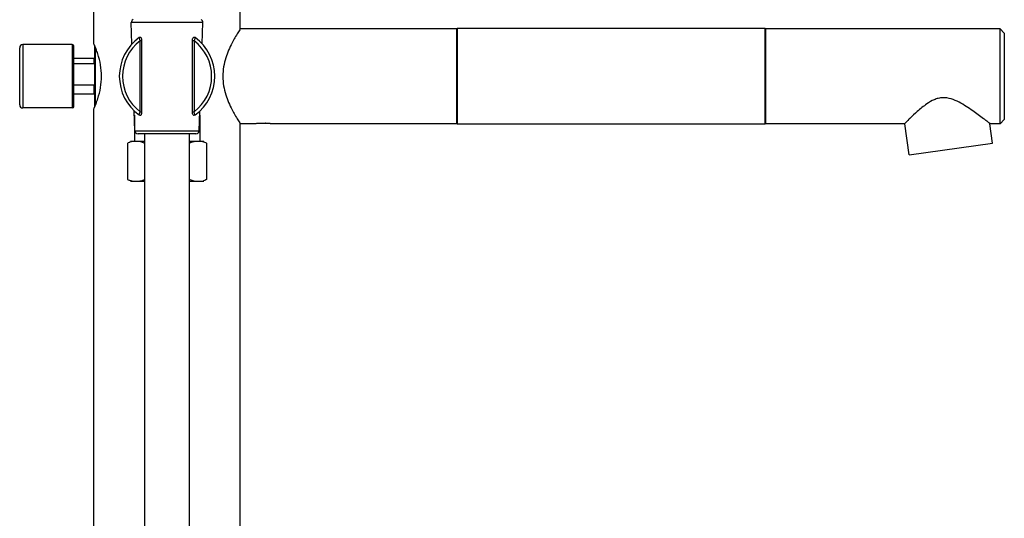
# Model space of a CAD drawing. Header units: millimetres. Extents: x 356 to 1340, y -1726 to 723.
# Tile 19 of 22: x 1031 to 1340, y 379 to 535. Entities that reach past the tile are written whole.
import ezdxf

# ---------------------------------------------------------------- set-up
doc = ezdxf.new("R2010")
doc.units = ezdxf.units.MM
doc.header["$LTSCALE"] = 23.1
doc.layers.get('0').update_dxf_attribs({"linetype": 'CONTINUOUS'})

msp = doc.modelspace()

# ---------------------------------------------------------------- linework, layer by layer
at = {"color": 7, "linetype": 'CONTINUOUS'}
for p, q in [((1054.23, 527.83), (1054.23, 541.98)), ((1100.23, 532.48), (1100.23, 541.98)), ((1066.2, 527.74), (1065.97, 534.44)), ((1088.49, 534.44), (1065.97, 534.44)), ((1088.26, 527.74), (1088.49, 534.44)), ((1168.23, 532.48), (1100.23, 532.48)), ((1168.23, 502.68), (1168.23, 532.48)), ((1168.33, 532.58), (1168.33, 502.58)), ((1265.13, 532.58), (1168.33, 532.58)), ((1265.13, 502.58), (1265.13, 532.57)), ((1265.23, 532.48), (1265.23, 502.68)), ((1338.93, 532.48), (1265.23, 532.48)), ((1338.93, 502.68), (1338.93, 532.48)), ((1340.23, 531.18), (1338.93, 532.48)), ((1068.44, 529.73), (1068.44, 529.73)), ((1068.47, 529.6), (1068.44, 529.73)), ((1069.23, 529.32), (1069.23, 505.83)), ((1085.23, 505.83), (1085.23, 529.32)), ((1086.02, 529.73), (1086.02, 529.73)), ((1340.23, 531.18), (1340.23, 503.98)), ((1030.93, 508.63), (1030.93, 526.53)), ((1031.93, 527.53), (1031.93, 507.63)), ((1047.43, 527.53), (1031.93, 527.53)), ((1047.43, 527.53), (1047.43, 507.63)), ((1047.93, 508.13), (1047.93, 527.03)), ((1054.53, 508.02), (1054.53, 527.13)), ((1054.73, 508.75), (1054.73, 526.65)), ((1068.73, 506.45), (1068.73, 528.7)), ((1069.23, 528.7), (1068.73, 528.7)), ((1085.73, 528.7), (1085.23, 528.7)), ((1085.73, 528.7), (1085.73, 506.45)), ((1089.31, 526.47), (1089.31, 526.47)), ((1054.33, 523.15), (1047.93, 523.15)), ((1054.33, 521.54), (1054.33, 523.15)), ((1054.33, 521.54), (1047.93, 521.54)), ((1047.93, 514.9), (1054.33, 514.9)), ((1054.33, 512), (1054.33, 514.9)), ((1054.33, 512), (1047.93, 512)), ((1047.43, 507.63), (1031.93, 507.63)), ((1054.23, -313.62), (1054.23, 507.33)), ((1067.15, 500.44), (1066.94, 506.66)), ((1066.98, 505.41), (1066.98, 497.08)), ((1068.44, 505.42), (1068.44, 505.42)), ((1068.73, 506.45), (1069.23, 506.45)), ((1085.23, 506.45), (1085.73, 506.45)), ((1085.99, 505.55), (1086.02, 505.42)), ((1086.02, 505.42), (1086.02, 505.42)), ((1087.31, 500.44), (1087.53, 506.67)), ((1087.48, 505.41), (1087.48, 497.08)), ((1100.23, -313.62), (1100.23, 502.68)), ((1105.13, 502.68), (1100.23, 502.68)), ((1108.7, 502.78), (1106.03, 502.78)), ((1109.74, 502.68), (1109.59, 502.7)), ((1168.23, 502.68), (1109.74, 502.68)), ((1265.13, 502.58), (1168.33, 502.58)), ((1308.89, 502.68), (1265.23, 502.68)), ((1308.98, 502.76), (1308.9, 502.68)), ((1309.3, 503.09), (1308.98, 502.76)), ((1310.38, 492.85), (1308.99, 502.69)), ((1335.75, 502.68), (1335.64, 502.76)), ((1336.52, 496.53), (1335.66, 502.66)), ((1338.93, 502.68), (1335.76, 502.68)), ((1340.23, 503.98), (1338.93, 502.68)), ((1067.15, 500.44), (1087.31, 500.44)), ((1086.31, 499.48), (1068.15, 499.48)), ((1070.23, 53.02), (1070.23, 499.48)), ((1084.23, 53.02), (1084.23, 499.48)), ((1064.76, 496.5), (1064.76, 485.15)), ((1070.23, 497.08), (1065.73, 497.08)), ((1088.73, 497.08), (1084.23, 497.08)), ((1089.7, 485.15), (1089.7, 496.5)), ((1310.38, 492.85), (1336.52, 496.53)), ((1065.73, 484.58), (1070.23, 484.58)), ((1084.23, 484.58), (1088.73, 484.58))]:
    msp.add_line(p, q, dxfattribs=at)
for centre, radius, start, end in [((1066.97, 534.48), 1, 115.8419, 182), ((1087.5, 534.48), 1, 358, 64.1581), ((1077.23, 517.58), 15, 125.8893, 234.1107), ((1068.73, 529.32), 0.5, 0.0002, 125.9117), ((1121.06, 544.17), 54.57, 195.4883, 196.471), ((1085.73, 529.32), 0.5, 54.1117, 179.9999), ((1077.23, 517.58), 15, 305.8892, 54.1108), ((1031.93, 526.53), 1, 90, 180), ((1047.43, 527.03), 0.5, 0, 90), ((1020.76, 512.9), 36.65, 23.1554, 24.0011), ((1021.77, 513.34), 35.55, 22.8344, 23.1534), ((1024.33, 514.39), 32.78, 20.2912, 22.8716), ((1077.23, 517.58), 14, 127.3832, 232.6168), ((1077.23, 517.58), 14, 307.3832, 52.6168), ((1054.33, 523.35), 0.2, 270, 360), ((1026.99, 515.38), 29.94, 18.7759, 20.2872), ((1028.19, 515.79), 28.68, 17.9158, 18.7741), ((1054.33, 511.8), 0.2, 0, 90), ((1028.19, 519.36), 28.68, 341.225, 342.0843), ((1031.93, 508.63), 1, 180, 270), ((1047.43, 508.13), 0.5, 270, 360), ((1020.45, 522.38), 36.98, 335.979, 336.8406), ((1021.77, 521.81), 35.55, 336.8464, 337.1656), ((1022.63, 521.45), 34.61, 337.1646, 337.9941), ((1023.82, 520.97), 33.33, 337.9976, 338.5046), ((1024.93, 520.53), 32.14, 338.5029, 339.7153), ((1026.68, 519.88), 30.27, 339.7202, 341.2152), ((1068.73, 505.83), 0.5, 234.0836, 359.9999), ((1085.73, 505.83), 0.5, 180.0003, 305.8883), ((1033.4, 490.98), 54.57, 15.4884, 16.471), ((1387.17, 425.38), 110.01, 134.1082, 135.0569), ((1232.15, 371.25), 167.35, 52.2083, 52.6244), ((1107.3, 487.3), 15.53, 96.9632, 98.0166), ((1107.26, 487.63), 15.19, 94.6381, 96.9692), ((1107.37, 482.43), 20.39, 86.2665, 86.8204), ((1107.32, 481.66), 21.16, 86.0529, 86.2711), ((1107.29, 481.24), 21.58, 85.8214, 86.0531), ((1211.77, 345.01), 200.58, 51.86, 52.2026), ((1068.15, 500.48), 1, 182, 270.0001), ((1086.31, 500.48), 1, 269.9999, 358), ((1068.59, 488.92), 8.49, 112.9416, 116.7787), ((1086.75, 491.19), 6.05, 71.4885, 76.474), ((1068.59, 492.73), 8.49, 243.2213, 247.0577), ((1086.75, 490.46), 6.05, 283.526, 288.5119)]:
    msp.add_arc(centre, radius, start, end, dxfattribs=at)
for points, knots in [([(1100.23, 532.48), (1099.98, 532.08), (1099.07, 530.65), (1097.38, 527.7), (1095.81, 524.11), (1094.92, 520.54), (1094.66, 517.58), (1094.92, 514.61), (1095.81, 511.04), (1097.38, 507.45), (1099.07, 504.5), (1099.98, 503.07), (1100.23, 502.68)], [0, 0, 0, 0, 0.043585, 0.158222, 0.317061, 0.406806, 0.5, 0.593194, 0.682939, 0.841778, 0.956415, 1, 1, 1, 1]), ([(1086.02, 529.73), (1086.02, 529.7), (1085.92, 529.35), (1085.82, 529.01), (1085.73, 528.7)], [0, 0, 0, 0, 0.087885, 1, 1, 1, 1]), ([(1055.47, 510.54), (1056.2, 512.8), (1057.08, 517.58), (1056.2, 522.35), (1055.47, 524.61)], [0, 0, 0, 0, 0.500001, 1, 1, 1, 1]), ([(1054.53, 521.86), (1054.53, 521.76), (1054.5, 521.61), (1054.36, 521.54), (1054.33, 521.54)], [0, 0, 0, 0, 0.746687, 1, 1, 1, 1]), ([(1054.33, 514.9), (1054.36, 514.9), (1054.5, 514.83), (1054.53, 514.68), (1054.53, 514.58)], [0, 0, 0, 0, 0.252943, 1, 1, 1, 1]), ([(1333.73, 504.24), (1332.62, 505.09), (1330.83, 506.42), (1328.27, 508.15), (1326.05, 509.47), (1323.6, 510.58), (1321.3, 510.97), (1319.48, 510.69), (1317.78, 510.09), (1316.63, 509.4), (1315.9, 508.9)], [0, 0, 0, 0, 0.209529, 0.331889, 0.461224, 0.595391, 0.732179, 0.800859, 0.868716, 1, 1, 1, 1]), ([(1315.9, 508.9), (1314.85, 508.17), (1313.05, 506.68), (1311.35, 505.09), (1310.6, 504.36)], [0, 0, 0, 0, 0.550427, 1, 1, 1, 1]), ([(1068.44, 505.42), (1068.47, 505.53), (1068.56, 505.88), (1068.66, 506.22), (1068.73, 506.45)], [0, 0, 0, 0, 0.313085, 1, 1, 1, 1]), ([(1109.59, 502.7), (1109.54, 502.7), (1109.3, 502.73), (1109.06, 502.75), (1108.87, 502.76)], [0, 0, 0, 0, 0.202437, 1, 1, 1, 1]), ([(1066.3, 497.08), (1066.04, 497.01), (1065.69, 496.91), (1065.36, 496.77), (1065.28, 496.74)], [0, 0, 0, 0, 0.746075, 1, 1, 1, 1]), ([(1070.21, 496.5), (1070.09, 496.56), (1069.59, 496.8), (1069.08, 496.98), (1068.68, 497.08)], [0, 0, 0, 0, 0.256216, 1, 1, 1, 1]), ([(1085.78, 497.08), (1085.65, 497.04), (1085.12, 496.9), (1084.62, 496.68), (1084.25, 496.5)], [0, 0, 0, 0, 0.244464, 1, 1, 1, 1]), ([(1089.7, 496.5), (1089.61, 496.54), (1089.28, 496.7), (1088.93, 496.84), (1088.67, 496.93)], [0, 0, 0, 0, 0.254181, 1, 1, 1, 1]), ([(1066.3, 484.58), (1066.04, 484.64), (1065.69, 484.75), (1065.36, 484.88), (1065.28, 484.91)], [0, 0, 0, 0, 0.746075, 1, 1, 1, 1]), ([(1070.21, 485.15), (1070.09, 485.09), (1069.59, 484.85), (1069.08, 484.67), (1068.68, 484.58)], [0, 0, 0, 0, 0.256216, 1, 1, 1, 1]), ([(1085.78, 484.58), (1085.65, 484.61), (1085.12, 484.75), (1084.62, 484.97), (1084.25, 485.15)], [0, 0, 0, 0, 0.244464, 1, 1, 1, 1]), ([(1089.7, 485.15), (1089.61, 485.11), (1089.28, 484.95), (1088.93, 484.81), (1088.67, 484.72)], [0, 0, 0, 0, 0.254181, 1, 1, 1, 1])]:
    msp.add_open_spline(points, degree=3, knots=knots, dxfattribs=at)
for points in [[(1108.11, 502.8), (1108.07, 502.81), (1108.04, 502.8), (1108, 502.81)], [(1108.5, 502.79), (1108.37, 502.79), (1108.24, 502.8), (1108.11, 502.8)]]:
    msp.add_open_spline(points, degree=3, dxfattribs=at)

doc.saveas('drawing.dxf')
